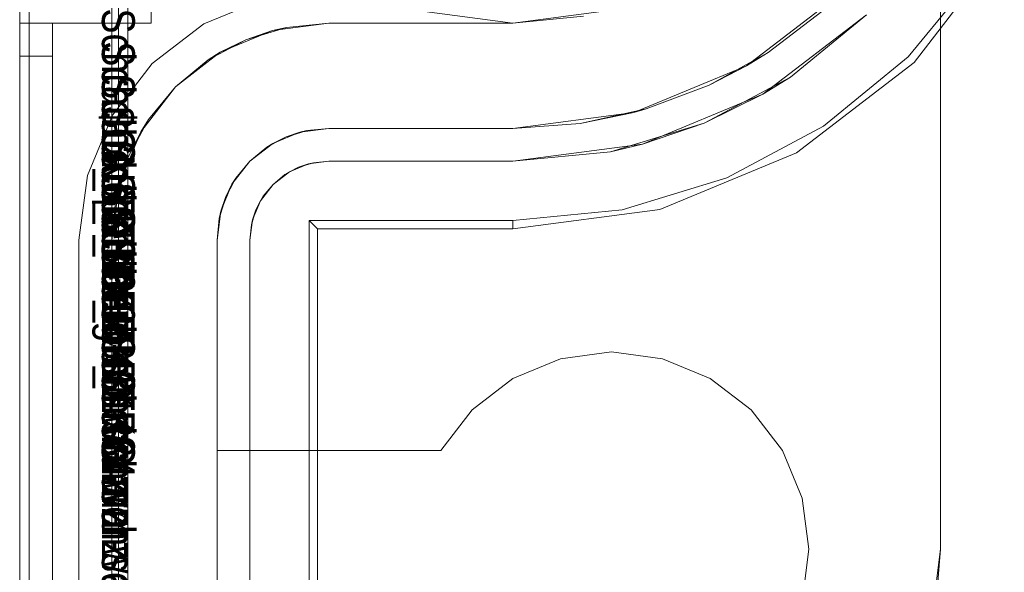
# Model space of a CAD drawing. Extents: x -420 to 300, y 62 to 1112.
# Tile 29 of 227: x -301.483 to -301.184, y 235.295 to 235.463. Entities that reach past the tile are written whole.
import ezdxf

# ---------------------------------------------------------------- set-up
doc = ezdxf.new("R2010")
doc.units = 0
doc.layers.get('0').update_dxf_attribs({"lineweight": 13})
doc.layers.add('AM_6', color=2, linetype='Continuous', lineweight=35, true_color=0xffff00)
doc.styles.get("Standard").update_dxf_attribs({"font": 'ARIALN.TTF'})

# ---------------------------------------------------------------- blocks, each defined once
blk = doc.blocks.new('Blockreferenz-A06CPV2DL0', base_point=(-301.48312, 232.12239))
at = {"color": 251, "linetype": 'ByBlock', "lineweight": -2, "ltscale": 0.13, "true_color": 0x636363}
for p, q in [((-301.48313, 235.57239), (-301.48313, 232.27239)), ((-301.45025, 235.57239), (-301.45025, 232.27239)), ((-301.48025, 235.55207), (-301.48025, 232.29439)), ((-301.21114, 235.45039), (-301.18372, 235.48613)), ((-301.21293, 235.45218), (-301.19178, 235.47794)), ((-301.42713, 235.46221), (-301.4088, 235.4698)), ((-301.4088, 235.4698), (-301.42713, 235.46221)), ((-301.3616, 235.46614), (-301.33313, 235.46239)), ((-301.33313, 235.46239), (-301.30466, 235.46614)), ((-301.22565, 235.46491), (-301.25713, 235.44076)), ((-301.24869, 235.44601), (-301.22565, 235.46491)), ((-301.44287, 235.45013), (-301.42713, 235.46221)), ((-301.42713, 235.46221), (-301.44287, 235.45013)), ((-301.23869, 235.43104), (-301.21293, 235.45218)), ((-301.45495, 235.43439), (-301.44287, 235.45013)), ((-301.44287, 235.45013), (-301.45495, 235.43439)), ((-301.24687, 235.42298), (-301.21114, 235.45039)), ((-301.24869, 235.44601), (-301.27497, 235.43196)), ((-301.25713, 235.44076), (-301.24869, 235.44601)), ((-301.25713, 235.44076), (-301.29379, 235.42557)), ((-301.27497, 235.43196), (-301.25713, 235.44076)), ((-301.46254, 235.41606), (-301.45495, 235.43439)), ((-301.45495, 235.43439), (-301.46254, 235.41606)), ((-301.27497, 235.43196), (-301.30348, 235.42331)), ((-301.29379, 235.42557), (-301.27497, 235.43196)), ((-301.26808, 235.41533), (-301.23869, 235.43104)), ((-301.29379, 235.42557), (-301.33313, 235.42039)), ((-301.30348, 235.42331), (-301.29379, 235.42557)), ((-301.33313, 235.42039), (-301.30348, 235.42331)), ((-301.28848, 235.40574), (-301.24687, 235.42298)), ((-301.40113, 235.41718), (-301.39535, 235.41957)), ((-301.39832, 235.41856), (-301.39382, 235.41993)), ((-301.39535, 235.41957), (-301.39832, 235.41856)), ((-301.39535, 235.41957), (-301.38913, 235.42039)), ((-301.39382, 235.41993), (-301.39535, 235.41957)), ((-301.38913, 235.42039), (-301.39382, 235.41993)), ((-301.39382, 235.41993), (-301.38913, 235.42039)), ((-301.38913, 235.42039), (-301.33313, 235.42039)), ((-301.33313, 235.42039), (-301.38913, 235.42039)), ((-301.38913, 235.42039), (-301.38913, 235.42039)), ((-301.33313, 235.42039), (-301.33313, 235.42039)), ((-301.46513, 235.39639), (-301.46254, 235.41606)), ((-301.46254, 235.41606), (-301.46513, 235.39639)), ((-301.4061, 235.41336), (-301.40113, 235.41718)), ((-301.40247, 235.41635), (-301.4061, 235.41336)), ((-301.4061, 235.41336), (-301.40247, 235.41635)), ((-301.40247, 235.41635), (-301.39832, 235.41856)), ((-301.40113, 235.41718), (-301.40247, 235.41635)), ((-301.39832, 235.41856), (-301.40113, 235.41718)), ((-301.40992, 235.40839), (-301.4061, 235.41336)), ((-301.4061, 235.41336), (-301.40909, 235.40973)), ((-301.40909, 235.40973), (-301.4061, 235.41336)), ((-301.29997, 235.40566), (-301.26808, 235.41533)), ((-301.41232, 235.4026), (-301.40992, 235.40839)), ((-301.41131, 235.40558), (-301.40909, 235.40973)), ((-301.40992, 235.40839), (-301.41131, 235.40558)), ((-301.40909, 235.40973), (-301.40992, 235.40839)), ((-301.41267, 235.40107), (-301.41131, 235.40558)), ((-301.41131, 235.40558), (-301.41232, 235.4026)), ((-301.33313, 235.39986), (-301.28848, 235.40574)), ((-301.33313, 235.40239), (-301.29997, 235.40566)), ((-301.41313, 235.39639), (-301.41232, 235.4026)), ((-301.41267, 235.40107), (-301.41313, 235.39639)), ((-301.41313, 235.39639), (-301.41267, 235.40107)), ((-301.41232, 235.4026), (-301.41267, 235.40107)), ((-301.39513, 235.40239), (-301.33313, 235.40239)), ((-301.3926, 235.39986), (-301.39513, 235.40239)), ((-301.39513, 232.44239), (-301.39513, 235.40239)), ((-301.33313, 235.40239), (-301.33313, 235.39986)), ((-301.3926, 235.39986), (-301.33313, 235.39986)), ((-301.3926, 232.44492), (-301.3926, 235.39986)), ((-301.46513, 235.39639), (-301.46513, 235.39639)), ((-301.46513, 232.44839), (-301.46513, 235.39639)), ((-301.46513, 235.39639), (-301.46513, 232.44839)), ((-301.41313, 232.44839), (-301.41313, 235.39639)), ((-301.41313, 235.39639), (-301.41313, 232.44839)), ((-301.41313, 235.39639), (-301.41313, 235.39639))]:
    blk.add_line(p, q, dxfattribs=at)
blk = doc.blocks.new('Blockreferenz-A06CPV2LL0', base_point=(-301.48312, 232.12239))
at = {"color": 9, "linetype": 'ByBlock', "lineweight": -2, "ltscale": 0.13, "true_color": 0xc1c9c4}
for p, q in [((-301.48313, 235.57239), (-301.48313, 232.27239)), ((-301.48313, 232.27239), (-301.48313, 235.57239)), ((-301.45513, 232.27239), (-301.45513, 235.57239)), ((-301.45513, 235.57239), (-301.45513, 235.39639)), ((-301.45313, 234.22239), (-301.45313, 235.57239)), ((-301.20313, 235.51526), (-301.20313, 235.30239)), ((-301.20313, 235.30239), (-301.20313, 235.49712)), ((-301.48313, 235.47016), (-301.48313, 235.46239)), ((-301.48313, 235.46239), (-301.48313, 235.47016)), ((-301.44313, 235.46239), (-301.44313, 235.47016)), ((-301.44313, 235.46239), (-301.44313, 235.47016)), ((-301.23273, 235.47198), (-301.26213, 235.44942)), ((-301.30466, 235.46614), (-301.33313, 235.46239)), ((-301.33313, 235.46239), (-301.31167, 235.46451)), ((-301.25551, 235.45349), (-301.23919, 235.46591)), ((-301.48313, 235.46239), (-301.48313, 235.4622)), ((-301.47813, 235.46239), (-301.48313, 235.46239)), ((-301.48313, 235.46239), (-301.47313, 235.46239)), ((-301.48313, 235.46239), (-301.48313, 233.92239)), ((-301.48313, 235.46239), (-301.48313, 235.46239)), ((-301.47813, 235.46239), (-301.48313, 235.46239)), ((-301.48313, 235.46205), (-301.48313, 235.46239)), ((-301.48313, 233.92239), (-301.48313, 235.46239)), ((-301.48313, 235.46239), (-301.47313, 235.46239)), ((-301.48313, 235.4622), (-301.48313, 235.46163)), ((-301.48313, 235.46105), (-301.48313, 235.46205)), ((-301.48313, 235.46163), (-301.48313, 235.46071)), ((-301.48313, 235.45946), (-301.48313, 235.46105)), ((-301.47313, 235.46239), (-301.47813, 235.46239)), ((-301.47313, 235.46239), (-301.47813, 235.46239)), ((-301.47313, 235.4622), (-301.47313, 235.46239)), ((-301.47313, 235.46239), (-301.44313, 235.46239)), ((-301.47313, 233.92239), (-301.47313, 235.46239)), ((-301.47313, 235.46239), (-301.47313, 235.46239)), ((-301.47313, 235.4622), (-301.47313, 235.46239)), ((-301.47313, 235.46239), (-301.47313, 235.46239)), ((-301.47313, 235.46239), (-301.44313, 235.46239)), ((-301.47313, 235.46239), (-301.47313, 233.92239)), ((-301.47313, 235.46163), (-301.47313, 235.4622)), ((-301.47313, 235.46163), (-301.47313, 235.4622)), ((-301.47313, 235.46071), (-301.47313, 235.46163)), ((-301.47313, 235.46071), (-301.47313, 235.46163)), ((-301.44313, 235.46239), (-301.44313, 235.46239)), ((-301.41439, 235.45737), (-301.40201, 235.46112)), ((-301.38913, 235.46239), (-301.40622, 235.46014)), ((-301.40201, 235.46112), (-301.40622, 235.46014)), ((-301.40201, 235.46112), (-301.38913, 235.46239)), ((-301.38913, 235.46239), (-301.40201, 235.46112)), ((-301.33313, 235.46239), (-301.38913, 235.46239)), ((-301.38913, 235.46239), (-301.37217, 235.46239)), ((-301.38913, 235.46239), (-301.38913, 235.46239)), ((-301.37217, 235.46239), (-301.35303, 235.46239)), ((-301.35303, 235.46239), (-301.33313, 235.46239)), ((-301.33313, 235.46239), (-301.33313, 235.46239)), ((-301.48313, 235.46071), (-301.48313, 235.45946)), ((-301.48313, 235.45946), (-301.48313, 235.45795)), ((-301.48313, 235.45739), (-301.48313, 235.45946)), ((-301.48313, 235.45795), (-301.48313, 235.45622)), ((-301.47313, 235.45946), (-301.47313, 235.46071)), ((-301.47313, 235.45946), (-301.47313, 235.46071)), ((-301.47313, 235.45795), (-301.47313, 235.45946)), ((-301.47313, 235.45795), (-301.47313, 235.45946)), ((-301.47313, 235.45622), (-301.47313, 235.45795)), ((-301.47313, 235.45622), (-301.47313, 235.45795)), ((-301.40622, 235.46014), (-301.42213, 235.45355)), ((-301.40622, 235.46014), (-301.41439, 235.45737)), ((-301.48313, 235.45498), (-301.48313, 235.45739)), ((-301.48313, 235.45622), (-301.48313, 235.45434)), ((-301.48313, 235.45239), (-301.48313, 235.45498)), ((-301.47313, 235.45434), (-301.47313, 235.45622)), ((-301.47313, 235.45434), (-301.47313, 235.45622)), ((-301.4258, 235.45127), (-301.41439, 235.45737)), ((-301.41439, 235.45737), (-301.42213, 235.45355)), ((-301.48313, 235.45434), (-301.48313, 235.45239)), ((-301.48313, 235.45239), (-301.47813, 235.45239)), ((-301.48313, 235.45239), (-301.48313, 233.92239)), ((-301.47813, 235.45239), (-301.48313, 235.45239)), ((-301.48313, 232.39239), (-301.48313, 235.45239)), ((-301.47813, 235.45239), (-301.47313, 235.45239)), ((-301.47313, 235.45239), (-301.47813, 235.45239)), ((-301.47313, 235.45239), (-301.47313, 235.45434)), ((-301.47313, 235.45239), (-301.47313, 235.45434)), ((-301.47313, 233.92239), (-301.47313, 235.45239)), ((-301.47313, 232.39239), (-301.47313, 235.45239)), ((-301.42213, 235.45355), (-301.4358, 235.44306)), ((-301.42213, 235.45355), (-301.4258, 235.45127)), ((-301.25551, 235.45349), (-301.27345, 235.44354)), ((-301.26213, 235.44942), (-301.25551, 235.45349)), ((-301.4358, 235.44306), (-301.4258, 235.45127)), ((-301.4258, 235.45127), (-301.4358, 235.44306)), ((-301.26213, 235.44942), (-301.29638, 235.43523)), ((-301.27345, 235.44354), (-301.26213, 235.44942)), ((-301.4358, 235.44306), (-301.44629, 235.42939)), ((-301.44401, 235.43306), (-301.4358, 235.44306)), ((-301.4358, 235.44306), (-301.44401, 235.43306)), ((-301.29264, 235.43629), (-301.27345, 235.44354)), ((-301.29638, 235.43523), (-301.33313, 235.43039)), ((-301.29264, 235.43629), (-301.31267, 235.43187)), ((-301.31267, 235.43187), (-301.29638, 235.43523)), ((-301.29638, 235.43523), (-301.29264, 235.43629)), ((-301.45011, 235.42165), (-301.44401, 235.43306)), ((-301.44401, 235.43306), (-301.44629, 235.42939)), ((-301.33313, 235.43039), (-301.31267, 235.43187)), ((-301.31267, 235.43187), (-301.33313, 235.43039)), ((-301.44629, 235.42939), (-301.45289, 235.41347)), ((-301.44629, 235.42939), (-301.45011, 235.42165)), ((-301.40613, 235.42584), (-301.39793, 235.42923)), ((-301.39793, 235.42923), (-301.40215, 235.4278)), ((-301.40215, 235.4278), (-301.39931, 235.42866)), ((-301.39931, 235.42866), (-301.39705, 235.42935)), ((-301.39793, 235.42923), (-301.38913, 235.43039)), ((-301.39577, 235.42974), (-301.39793, 235.42923)), ((-301.39705, 235.42935), (-301.39577, 235.42974)), ((-301.38913, 235.43039), (-301.39577, 235.42974)), ((-301.38913, 235.43039), (-301.33313, 235.43039)), ((-301.33313, 235.43039), (-301.38913, 235.43039)), ((-301.38913, 235.43039), (-301.38913, 235.43039)), ((-301.33313, 235.43039), (-301.33313, 235.43039)), ((-301.41318, 235.42043), (-301.40613, 235.42584)), ((-301.40613, 235.42584), (-301.40802, 235.42466)), ((-301.40802, 235.42466), (-301.40684, 235.42529)), ((-301.40684, 235.42529), (-301.40476, 235.4264)), ((-301.40215, 235.4278), (-301.40613, 235.42584)), ((-301.40476, 235.4264), (-301.40215, 235.4278)), ((-301.40802, 235.42466), (-301.41318, 235.42043)), ((-301.45387, 235.40927), (-301.45011, 235.42165)), ((-301.45011, 235.42165), (-301.45289, 235.41347)), ((-301.41858, 235.41339), (-301.41318, 235.42043)), ((-301.41318, 235.42043), (-301.4174, 235.41528)), ((-301.45289, 235.41347), (-301.45513, 235.39639)), ((-301.45289, 235.41347), (-301.45387, 235.40927)), ((-301.42198, 235.40519), (-301.41858, 235.41339)), ((-301.41858, 235.41339), (-301.42055, 235.4094)), ((-301.41915, 235.41202), (-301.41804, 235.4141)), ((-301.4174, 235.41528), (-301.41858, 235.41339)), ((-301.41804, 235.4141), (-301.4174, 235.41528)), ((-301.42055, 235.4094), (-301.41915, 235.41202)), ((-301.45513, 235.39639), (-301.45387, 235.40927)), ((-301.45387, 235.40927), (-301.45513, 235.39639)), ((-301.42055, 235.4094), (-301.42198, 235.40519)), ((-301.42141, 235.40656), (-301.42055, 235.4094)), ((-301.42313, 235.39639), (-301.42198, 235.40519)), ((-301.42198, 235.40519), (-301.42248, 235.40302)), ((-301.42248, 235.40302), (-301.42209, 235.40431)), ((-301.42209, 235.40431), (-301.42141, 235.40656)), ((-301.42248, 235.40302), (-301.42313, 235.39639)), ((-301.45513, 235.39639), (-301.45513, 232.44839)), ((-301.45513, 235.39639), (-301.45513, 235.39639)), ((-301.42313, 232.44839), (-301.42313, 235.39639)), ((-301.42313, 235.39639), (-301.42313, 235.33239)), ((-301.42313, 235.39639), (-301.42313, 235.39639)), ((-301.30313, 235.36239), (-301.31866, 235.36035)), ((-301.31866, 235.36035), (-301.30313, 235.36239)), ((-301.28761, 235.36035), (-301.30313, 235.36239)), ((-301.30313, 235.36239), (-301.28761, 235.36035)), ((-301.31866, 235.36035), (-301.33313, 235.35435)), ((-301.33313, 235.35435), (-301.31866, 235.36035)), ((-301.27313, 235.35435), (-301.28761, 235.36035)), ((-301.28761, 235.36035), (-301.27313, 235.35435)), ((-301.33313, 235.35435), (-301.34556, 235.34482)), ((-301.34556, 235.34482), (-301.33313, 235.35435)), ((-301.26071, 235.34482), (-301.27313, 235.35435)), ((-301.27313, 235.35435), (-301.26071, 235.34482)), ((-301.34556, 235.34482), (-301.3551, 235.33239)), ((-301.3551, 235.33239), (-301.34556, 235.34482)), ((-301.25117, 235.33239), (-301.26071, 235.34482)), ((-301.26071, 235.34482), (-301.25117, 235.33239)), ((-301.42313, 235.33239), (-301.42313, 235.27239)), ((-301.3551, 235.33239), (-301.42313, 235.33239)), ((-301.42313, 235.33239), (-301.3551, 235.33239)), ((-301.42313, 235.33239), (-301.42313, 235.33239)), ((-301.3551, 235.33239), (-301.3551, 235.33239)), ((-301.24518, 235.31792), (-301.25117, 235.33239)), ((-301.25117, 235.33239), (-301.24518, 235.31792)), ((-301.24313, 235.30239), (-301.24518, 235.31792)), ((-301.24518, 235.31792), (-301.24313, 235.30239)), ((-301.24518, 235.28686), (-301.24313, 235.30239)), ((-301.24313, 235.30239), (-301.24518, 235.28686)), ((-301.20313, 235.30239), (-301.20624, 235.27767)), ((-301.20435, 235.28684), (-301.20313, 235.30239)), ((-301.20313, 235.30239), (-301.20313, 235.30239))]:
    blk.add_line(p, q, dxfattribs=at)
blk = doc.blocks.new('Blockreferenz-A06CPV2RL0', base_point=(-301.44815, 235.25999))
at = {"layer": 'AM_6', "char_height": 0.01, "attachment_point": 1, "rotation": 270}
for s, insert in [('{\\fArial Narrow;Schraube_TK34mm-schwarz}', (-301.44813, 235.46687)), ('{\\fArial Narrow;Schraube_TK34mm-schwarz}', (-301.44813, 235.45687)), ('{\\fArial Narrow;Schraube_TK34mm-schwarz}', (-301.44813, 235.44687)), ('{\\fArial Narrow;$CNSORDERNO.}', (-301.44813, 235.43697)), ('{\\fArial Narrow;Schraube_TK34mm-schwarz}', (-301.44813, 235.42687)), ('{\\fArial Narrow;Spelsberg}', (-301.44813, 235.41687)), ('{\\fArial Narrow;Schraube_TK34mm-schwarz}', (-301.44813, 235.40687)), ('{\\fArial Narrow;SPELSBERG}', (-301.44813, 235.39687)), ('{\\fArial Narrow;1}', (-301.44813, 235.38617))]:
    blk.add_mtext(s, dxfattribs=dict(at, insert=insert))

msp = doc.modelspace()

# ---------------------------------------------------------------- block references
at = {"ltscale": 0.13}
for name, p in [('Blockreferenz-A06CPV2DL0', (-301.48312, 232.12239)), ('Blockreferenz-A06CPV2LL0', (-301.48312, 232.12239)), ('Blockreferenz-A06CPV2RL0', (-301.44815, 235.25999))]:
    msp.add_blockref(name, p, dxfattribs=at)

doc.saveas('drawing.dxf')
